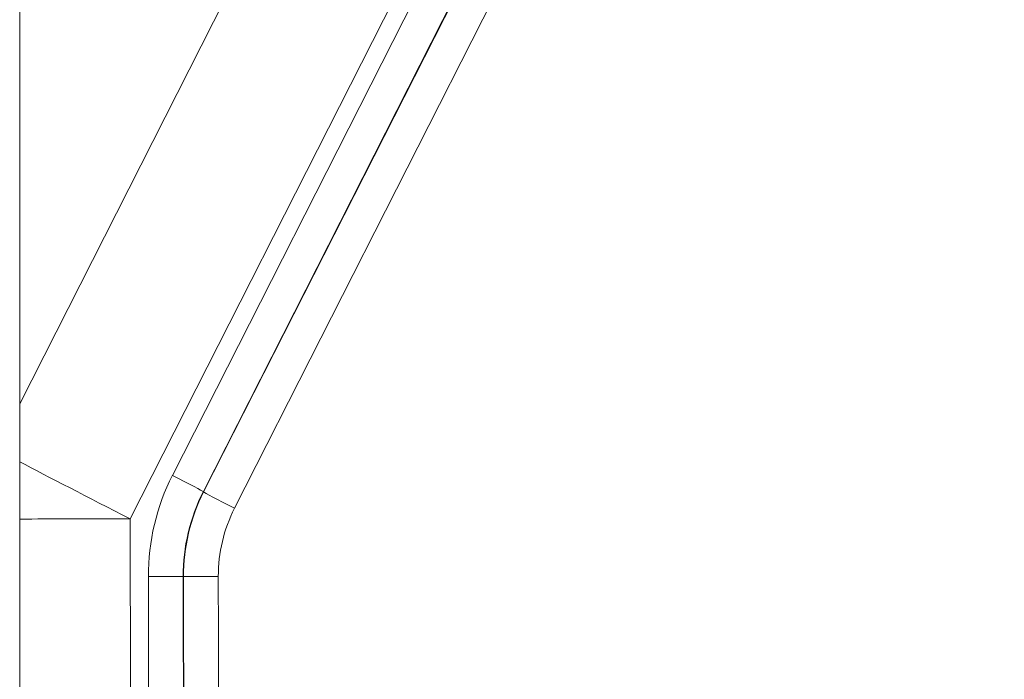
# Model space of a CAD drawing. Header units: millimetres. Extents: x 0 to 594, y 0 to 420.
# Tile 74 of 256: x 141.36 to 145.46, y 329.63 to 332.37. Entities that reach past the tile are written whole.
import ezdxf

# ---------------------------------------------------------------- set-up
doc = ezdxf.new("R2010")
doc.units = ezdxf.units.MM
doc.layers.add('1', color=7, linetype='Continuous', true_color=0xffffff)
doc.styles.add('Arial Unicode MS', font='txt')
doc.dimstyles.get("Standard").update_dxf_attribs({"dimtxt": 0.18, "dimasz": 0.18, "dimexe": 0.18, "dimexo": 0.0625, "dimgap": 0.09, "dimtad": 0, "dimtih": 1, "dimtoh": 1, "dimdec": 4, "dimzin": 0, "dimdsep": 46, "dimtxsty": 'Standard', "dimcen": 0.09, "dimadec": 0, "dimazin": 0, "dimtfac": 1, "dimtdec": 4, "dimtofl": 0, "dimtmove": 0, "dimatfit": 3, "dimfxl": 0, "dimtolj": 1, "dimtzin": 0, "dimarcsym": 0})

# ---------------------------------------------------------------- blocks, each defined once
blk = doc.blocks.new('_U7')
at = {"layer": '1', "color": 18, "lineweight": 13}
for p, q in [((142.2461, 334.5207), (158.2372, 334.5207)), ((156.2372, 334.5207), (156.2372, 246.0979)), ((142.2461, 295.1279), (158.2372, 295.1279)), ((156.2372, 246.0979), (161.2372, 246.0979))]:
    blk.add_line(p, q, dxfattribs=at)
at = {"layer": '1', "color": 18}
for points in [[(156.2372, 334.5207), (157.175, 331.0207), (155.2994, 331.0207)], [(156.2372, 295.1279), (155.2994, 298.6279), (157.175, 298.6279)]]:
    blk.add_solid(points, dxfattribs=at)
at = {"layer": '1', "color": 18, "linetype": 'Continuous', "lineweight": 13, "char_height": 2.5, "attachment_point": 7, "line_spacing_factor": 1.047437, "style": 'Arial Unicode MS'}
for s, insert in [('\\fArial Unicode MS|b0|i0;\\W1.0000;0.8', (162.8697, 244.2152)), ('\\fArial Unicode MS|b0|i0;\\W1.0000;CTRS', (169.9747, 244.2152)), ('\\fArial Unicode MS|b0|i0;\\W1.0000;FWD LIFTING POINTS ', (162.8697, 239.1709))]:
    blk.add_mtext(s, dxfattribs=dict(at, insert=insert))

msp = doc.modelspace()

# ---------------------------------------------------------------- linework, layer by layer
at = {"layer": '1', "color": 155, "linetype": 'Continuous', "lineweight": 18}
msp.add_line((141.3615, 337.994), (141.3615, 310.0743), dxfattribs=at)
at = {"layer": '1', "color": 155, "linetype": 'Continuous', "lineweight": 13}
for p, q in [((144.8426, 336.2489), (141.8208, 330.2975)), ((141.9967, 330.4781), (144.7009, 335.804)), ((144.8293, 335.7363), (142.1252, 330.4103)), ((142.1264, 330.4089), (144.8306, 335.7348)), ((144.959, 335.667), (142.2549, 330.3411)), ((141.3615, 330.776), (142.3877, 332.797)), ((142.1264, 330.4089), (142.1252, 330.4103)), ((142.0427, 330.0574), (142.0411, 330.0574))]:
    msp.add_line(p, q, dxfattribs=at)
for centre, major_axis, ratio, start_param, end_param in [((141.847, 330.2975), (-0.6687, 0.3395), 0.015808, 0.7664, 1.539673), ((142.8208, 330.0592), (0, -0.9249), 0.999391, 4.242323, 4.714775), ((141.9915, 330.4781), (-0.1337, 0.0679), 0.015808, 3.180283, 4.681266), ((142.2601, 330.3411), (0.1337, -0.0679), 0.015808, 3.180285, 4.681266), ((142.8094, 330.0592), (0, 0.6224), 0.999391, 1.100731, 1.573182), ((141.847, 330.2975), (0.75, 0.0018), 0.000085, 1.605703, 2.274858), ((141.8912, 330.057), (-0.15, -0.0004), 0.000083, 1.605732, 3.106686), ((142.1926, 330.0577), (0.15, 0.0004), 0.000083, 1.605703, 3.105866)]:
    msp.add_ellipse(centre, major_axis=major_axis, ratio=ratio, start_param=start_param, end_param=end_param, dxfattribs=at)
at = {"layer": '1', "color": 155, "linetype": 'Continuous', "lineweight": 18}
for centre, major_axis, start_param, end_param in [((142.8159, 330.0592), (0, 0.7752), 1.100731, 1.573182), ((142.8143, 330.0592), (0, -0.772), 4.242323, 4.714775)]:
    msp.add_ellipse(centre, major_axis=major_axis, ratio=0.999391, start_param=start_param, end_param=end_param, dxfattribs=at)
at = {"layer": '1', "color": 155, "linetype": 'Continuous', "lineweight": 13}
for points in [[(141.8208, 330.2975), (141.8333, 325.1398), (141.8395, 319.9821), (141.8395, 314.8243)], [(141.9146, 314.8243), (141.9146, 319.9019), (141.9086, 324.9794), (141.8965, 330.057)], [(142.0411, 330.0574), (142.0532, 324.9797), (142.0593, 319.902), (142.0593, 314.8243)], [(142.0609, 314.8243), (142.0609, 319.902), (142.0548, 324.9797), (142.0427, 330.0574)], [(142.1874, 330.0577), (142.1995, 324.9799), (142.2056, 319.9021), (142.2056, 314.8243)]]:
    msp.add_open_spline(points, degree=3, dxfattribs=at)

# ---------------------------------------------------------------- dimensions: what is measured, and where the dimension line sits
at = {"layer": '1', "color": 18, "linetype": 'Continuous', "lineweight": 13}
dim = msp.add_linear_dim(base=(156.2372, 295.1279), p1=(142.2461, 334.5207), p2=(142.2461, 295.1279), angle=90, text=' <> \\fArial Unicode MS|b0|i0;\\C18;{\\H1.00x;\\fArial Unicode MS|b0|i0;CTRS\\fArial Unicode MS|b0|i0;}\\C18;\\P\\fArial Unicode MS|b0|i0;\\C18;{\\H1.00x;\\fArial Unicode MS|b0|i0;FWD LIFTING POINTS \\fArial Unicode MS|b0|i0;}\\C18;', dimstyle='Standard', override={"dimtxt": 2.5, "dimasz": 3.5, "dimexe": 2, "dimexo": 0, "dimgap": 1.5, "dimtih": 1, "dimtoh": 1, "dimdec": 1, "dimlfac": 0.02, "dimzin": 8, "dimdsep": 46, "dimlunit": 2, "dimtxsty": 'Arial Unicode MS', "dimsah": 1, "dimse1": 0, "dimse2": 0, "dimsd1": 0, "dimsd2": 0, "dimclrd": 18, "dimclre": 18, "dimclrt": 18, "dimtol": 0, "dimtm": -0.1, "dimtfac": 1.4, "dimtdec": 2, "dimtofl": 1, "dimtmove": 1, "dimtzin": 8, "dimlwd": 13, "dimlwe": 13}, dxfattribs=at)
dim.commit()
dim.dimension.update_dxf_attribs({"geometry": '_U7', "text_midpoint": (181.2385, 243.592), "dimtype": 160})

doc.saveas('drawing.dxf')
